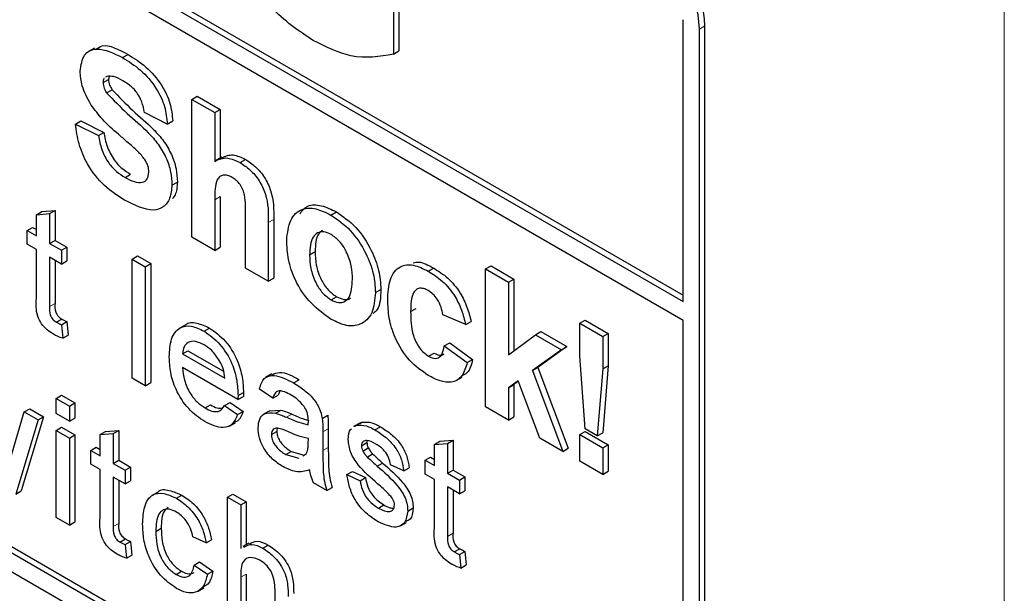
# Paper-space layout 'Blatt4' of a CAD drawing. Header units: millimetres. Extents: x 5 to 418, y 2 to 292.
# Tile 31 of 111: x 120.7 to 122.84, y 182.99 to 184.23. Entities that reach past the tile are written whole.
import ezdxf

# ---------------------------------------------------------------- set-up
doc = ezdxf.new("R2010")
doc.units = ezdxf.units.MM

psp = doc.layouts.new('Blatt4')

# ---------------------------------------------------------------- linework, layer by layer
at = {"color": 7, "linetype": 'Continuous', "lineweight": 18}
for p, q in [((122.8427, 179.263), (122.8427, 190.6495)), ((122.1807, 184.2135), (122.1925, 184.2203)), ((121.1276, 183.8429), (121.1394, 183.8497)), ((121.2439, 183.7933), (121.2557, 183.8001)), ((120.7688, 183.6107), (120.7806, 183.6175)), ((121.2834, 183.3702), (121.2952, 183.377)), ((121.3625, 183.3386), (121.3742, 183.3454)), ((121.3625, 183.2981), (121.3742, 183.3049)), ((120.9072, 183.133), (120.9189, 183.1398)), ((121.6335, 183.1116), (121.6452, 183.1184)), ((121.1839, 183.0227), (121.1957, 183.0295))]:
    psp.add_line(p, q, dxfattribs=at)
at = {"color": 7, "linetype": 'Continuous', "lineweight": 25}
for p, q in [((117.6906, 186.2069), (122.1453, 183.6352)), ((117.6788, 186.2001), (122.1453, 183.6216)), ((122.1453, 183.5808), (117.6788, 186.1593)), ((116.1703, 185.6419), (122.0628, 182.2402)), ((117.6906, 184.8187), (122.0746, 182.2878)), ((117.6788, 184.8119), (122.0628, 182.281)), ((121.5155, 184.3505), (121.5155, 184.1591)), ((121.5273, 184.3573), (121.5273, 184.166)), ((122.1453, 183.6216), (122.1453, 184.2339)), ((122.1925, 182.3151), (122.1925, 184.2203)), ((122.1807, 182.3083), (122.1807, 184.2135)), ((120.8665, 184.1724), (120.8532, 184.1648)), ((120.9275, 184.1515), (120.9392, 184.1583)), ((121.5155, 184.1591), (121.5273, 184.166)), ((120.8931, 184.1108), (120.8905, 184.1088)), ((120.8849, 184.0974), (120.8967, 184.1042)), ((120.8979, 184.1106), (120.8967, 184.1042)), ((120.8926, 184.0751), (120.9044, 184.0819)), ((121.0777, 184.0609), (121.0895, 184.0677)), ((121.0777, 183.7615), (121.0777, 184.0609)), ((121.0777, 184.0609), (121.1276, 184.0321)), ((121.0895, 184.0677), (121.1394, 184.0389)), ((121.0245, 184.0072), (120.9747, 184.0321)), ((121.1276, 184.0321), (121.1394, 184.0389)), ((121.1276, 184.0321), (121.1276, 183.9262)), ((121.1394, 184.0389), (121.1394, 183.9331)), ((120.8251, 184.0072), (120.8369, 184.014)), ((120.8251, 184.0072), (120.8749, 183.9822)), ((120.8369, 184.014), (120.8867, 183.989)), ((121.0245, 184.0072), (121.0363, 184.014)), ((120.8749, 183.9822), (120.8867, 183.989)), ((121.1427, 183.9351), (121.1295, 183.9274)), ((121.1827, 183.9236), (121.1945, 183.9304)), ((120.9327, 183.8913), (120.9445, 183.8981)), ((121.0345, 183.8745), (121.0463, 183.8813)), ((121.1276, 183.8429), (121.1276, 183.7327)), ((121.1394, 183.8497), (121.1394, 183.7395)), ((120.7401, 183.8103), (120.7519, 183.8171)), ((120.7401, 183.8103), (120.7688, 183.8126)), ((120.7519, 183.8171), (120.7806, 183.8194)), ((120.7688, 183.8126), (120.7806, 183.8194)), ((120.7688, 183.8126), (120.7688, 183.7478)), ((120.7806, 183.8194), (120.7806, 183.7546)), ((121.38, 183.8096), (121.3918, 183.8164)), ((120.7401, 183.7643), (120.7401, 183.8103)), ((121.1941, 183.6944), (121.1941, 183.8105)), ((121.2439, 183.7933), (121.2439, 183.6656)), ((121.2557, 183.8001), (121.2557, 183.6724)), ((120.72, 183.7759), (120.7318, 183.7827)), ((120.72, 183.7461), (120.72, 183.7759)), ((120.72, 183.7759), (120.7401, 183.7643)), ((120.7318, 183.7827), (120.7401, 183.7779)), ((120.7688, 183.7478), (120.7806, 183.7546)), ((120.7688, 183.7478), (120.7946, 183.7329)), ((120.7806, 183.7546), (120.8064, 183.7397)), ((121.1276, 183.7327), (121.0777, 183.7615)), ((120.7401, 183.7345), (120.72, 183.7461)), ((120.7401, 183.6285), (120.7401, 183.7345)), ((120.7946, 183.7329), (120.8064, 183.7397)), ((120.7946, 183.7329), (120.7946, 183.703)), ((120.8064, 183.7397), (120.8064, 183.7098)), ((121.1276, 183.7327), (121.1394, 183.7395)), ((121.3337, 183.7232), (121.3454, 183.73)), ((120.7946, 183.703), (120.7688, 183.7179)), ((120.7688, 183.7179), (120.7688, 183.6107)), ((120.7806, 183.7111), (120.7806, 183.6175)), ((120.7946, 183.703), (120.8064, 183.7098)), ((120.9479, 183.714), (120.9597, 183.7208)), ((120.9479, 183.4554), (120.9479, 183.714)), ((120.9479, 183.714), (120.9766, 183.6974)), ((120.9597, 183.7208), (120.9884, 183.7042)), ((120.9766, 183.6974), (120.9884, 183.7042)), ((120.9766, 183.6974), (120.9766, 183.4388)), ((120.9884, 183.7042), (120.9884, 183.4456)), ((121.2439, 183.6656), (121.1941, 183.6944)), ((121.5915, 183.6875), (121.6033, 183.6943)), ((121.7159, 183.6925), (121.7277, 183.6993)), ((121.7159, 183.3931), (121.7159, 183.6925)), ((121.7159, 183.6925), (121.7658, 183.6637)), ((121.7277, 183.6993), (121.7776, 183.6705)), ((121.2439, 183.6656), (121.2557, 183.6724)), ((121.7658, 183.6637), (121.7776, 183.6705)), ((121.7658, 183.6637), (121.7658, 183.506)), ((121.7776, 183.6705), (121.7776, 183.5148)), ((121.4766, 183.6413), (121.4884, 183.6481)), ((121.3803, 183.6252), (121.3921, 183.632)), ((121.553, 183.5998), (121.5648, 183.6066)), ((120.7834, 183.5769), (120.7952, 183.5837)), ((120.7946, 183.5712), (120.8064, 183.5781)), ((120.8064, 183.5781), (120.8093, 183.5486)), ((121.6727, 183.5716), (121.6229, 183.5927)), ((121.6727, 183.5716), (121.6845, 183.5784)), ((121.9205, 183.5744), (121.9323, 183.5812)), ((121.9323, 183.5812), (121.9822, 183.5524)), ((122.1453, 182.3287), (122.1453, 183.5808)), ((120.7946, 183.5712), (120.7975, 183.5418)), ((121.0634, 183.5706), (121.0502, 183.5629)), ((121.1045, 183.5573), (121.1163, 183.5641)), ((121.824, 183.5495), (121.8357, 183.5563)), ((121.8357, 183.5563), (121.8922, 183.5237)), ((121.9205, 183.504), (121.9205, 183.5744)), ((121.9205, 183.5744), (121.9704, 183.5456)), ((120.7975, 183.5418), (120.8093, 183.5486)), ((121.7658, 183.506), (121.824, 183.5495)), ((121.824, 183.5495), (121.8805, 183.5169)), ((121.9704, 183.5456), (121.9822, 183.5524)), ((121.9704, 183.5456), (121.9704, 183.4752)), ((121.9822, 183.5524), (121.9822, 183.482)), ((121.0576, 183.5081), (121.0694, 183.5149)), ((121.0694, 183.5149), (121.1467, 183.4703)), ((121.6262, 183.5255), (121.638, 183.5323)), ((121.6262, 183.5255), (121.676, 183.4891)), ((121.638, 183.5323), (121.6878, 183.4959)), ((121.8805, 183.5169), (121.8179, 183.4719)), ((121.8922, 183.5237), (121.8297, 183.4787)), ((121.8805, 183.5169), (121.8922, 183.5237)), ((121.0576, 183.5081), (121.1495, 183.4551)), ((121.5922, 183.5029), (121.604, 183.5097)), ((121.676, 183.4891), (121.6878, 183.4959)), ((121.9325, 183.3448), (121.9205, 183.504)), ((121.178, 183.4088), (121.0576, 183.4783)), ((121.8179, 183.4719), (121.8297, 183.4787)), ((121.8179, 183.4719), (121.8838, 183.2962)), ((121.8297, 183.4787), (121.8956, 183.303)), ((121.9704, 183.4752), (121.9586, 183.3298)), ((121.9704, 183.4752), (121.9822, 183.482)), ((121.9822, 183.482), (121.9704, 183.3366)), ((120.9766, 183.4388), (120.9479, 183.4554)), ((121.2514, 183.4646), (121.2381, 183.4569)), ((121.2988, 183.4451), (121.3106, 183.4519)), ((121.6519, 183.4499), (121.6651, 183.4575)), ((121.7864, 183.4492), (121.7658, 183.4344)), ((121.7869, 183.4479), (121.7776, 183.4412)), ((121.8339, 183.325), (121.7864, 183.4492)), ((120.9766, 183.4388), (120.9884, 183.4456)), ((121.2534, 183.4117), (121.2247, 183.4316)), ((121.2689, 183.4267), (121.2652, 183.4185)), ((121.7658, 183.4344), (121.7776, 183.4412)), ((121.7658, 183.4344), (121.7658, 183.3643)), ((121.7776, 183.4412), (121.7776, 183.3711)), ((120.7831, 183.4113), (120.7949, 183.4181)), ((120.7831, 183.3781), (120.7831, 183.4113)), ((120.7831, 183.4113), (120.8119, 183.3947)), ((120.7949, 183.4181), (120.8236, 183.4015)), ((121.178, 183.4088), (121.1898, 183.4156)), ((121.1782, 183.4172), (121.1899, 183.424)), ((121.2534, 183.4117), (121.2652, 183.4185)), ((120.7139, 183.3817), (120.7256, 183.3885)), ((120.7256, 183.3885), (120.7556, 183.3712)), ((120.8119, 183.3947), (120.8236, 183.4015)), ((120.8119, 183.3947), (120.8119, 183.3616)), ((120.8236, 183.4015), (120.8236, 183.3684)), ((121.1065, 183.3904), (121.1183, 183.3972)), ((121.1491, 183.3956), (121.1609, 183.4024)), ((121.1491, 183.3956), (121.1773, 183.376)), ((121.1609, 183.4024), (121.189, 183.3829)), ((121.247, 183.3844), (121.2337, 183.3767)), ((121.247, 183.3844), (121.2716, 183.3858)), ((121.2598, 183.379), (121.2716, 183.3858)), ((121.7658, 183.3643), (121.7159, 183.3931)), ((120.6863, 183.2877), (120.7139, 183.3817)), ((120.7438, 183.3644), (120.6953, 183.2034)), ((120.7556, 183.3712), (120.7071, 183.2102)), ((120.7139, 183.3817), (120.7438, 183.3644)), ((120.7438, 183.3644), (120.7556, 183.3712)), ((120.8119, 183.3616), (120.7831, 183.3781)), ((120.8119, 183.3616), (120.8236, 183.3684)), ((121.1773, 183.376), (121.189, 183.3829)), ((121.3611, 183.3677), (121.3729, 183.3745)), ((121.7658, 183.3643), (121.7776, 183.3711)), ((120.7831, 183.3417), (120.7949, 183.3485)), ((120.7831, 183.1527), (120.7831, 183.3417)), ((120.7831, 183.3417), (120.8119, 183.3251)), ((120.7949, 183.3485), (120.8236, 183.3319)), ((120.8902, 183.3395), (120.9189, 183.3417)), ((120.9072, 183.3349), (120.9189, 183.3417)), ((120.9189, 183.3417), (120.9189, 183.2769)), ((121.1592, 183.3512), (121.1725, 183.3589)), ((121.3742, 183.3454), (121.3742, 183.3049)), ((121.4425, 183.3577), (121.4292, 183.3501)), ((121.4314, 183.3499), (121.4356, 183.3529)), ((121.4356, 183.3529), (121.4474, 183.3597)), ((121.4432, 183.3567), (121.4474, 183.3597)), ((121.4756, 183.343), (121.4874, 183.3498)), ((121.9586, 183.3298), (121.9325, 183.3448)), ((120.8119, 183.3251), (120.8236, 183.3319)), ((120.8119, 183.3251), (120.8119, 183.1362)), ((120.8236, 183.3319), (120.8236, 183.143)), ((120.8785, 183.3327), (120.8902, 183.3395)), ((120.8785, 183.3327), (120.9072, 183.3349)), ((120.8785, 183.2867), (120.8785, 183.3327)), ((120.9072, 183.3349), (120.9072, 183.2701)), ((121.2505, 183.3327), (121.2623, 183.3395)), ((121.3307, 183.3143), (121.3309, 183.3238)), ((121.3625, 183.3386), (121.3625, 183.2981)), ((121.4587, 183.3195), (121.4581, 183.3153)), ((121.6165, 183.318), (121.6452, 183.3203)), ((121.6335, 183.3135), (121.6452, 183.3203)), ((121.6452, 183.3203), (121.6452, 183.2554)), ((121.8838, 183.2962), (121.8339, 183.325)), ((121.9205, 183.3326), (121.9323, 183.3394)), ((121.9205, 183.275), (121.9205, 183.3326)), ((121.9205, 183.3326), (121.9704, 183.3038)), ((121.9323, 183.3394), (121.9822, 183.3106)), ((121.9586, 183.3298), (121.9704, 183.3366)), ((120.8584, 183.2983), (120.8701, 183.3051)), ((120.8584, 183.2684), (120.8584, 183.2983)), ((120.8584, 183.2983), (120.8785, 183.2867)), ((120.8701, 183.3051), (120.8785, 183.3003)), ((121.4463, 183.3085), (121.4581, 183.3153)), ((121.4493, 183.2969), (121.4611, 183.3037)), ((121.6048, 183.3112), (121.6165, 183.318)), ((121.6048, 183.3112), (121.6335, 183.3135)), ((121.6048, 183.2652), (121.6048, 183.3112)), ((121.6335, 183.3135), (121.6335, 183.2486)), ((121.8838, 183.2962), (121.8956, 183.303)), ((121.9704, 183.3038), (121.9822, 183.3106)), ((121.9704, 183.3038), (121.9704, 183.2462)), ((121.9822, 183.3106), (121.9822, 183.253)), ((120.9072, 183.2701), (120.9189, 183.2769)), ((120.9189, 183.2769), (120.9448, 183.262)), ((121.2819, 183.2891), (121.2937, 183.2959)), ((121.2819, 183.2891), (121.3101, 183.2814)), ((121.2937, 183.2959), (121.3219, 183.2882)), ((121.3191, 183.2864), (121.3265, 183.2905)), ((121.4588, 183.2839), (121.4705, 183.2907)), ((121.5847, 183.2768), (121.5964, 183.2836)), ((121.5847, 183.2469), (121.5847, 183.2768)), ((121.5847, 183.2768), (121.6048, 183.2652)), ((121.5964, 183.2836), (121.6048, 183.2788)), ((120.8785, 183.2568), (120.8584, 183.2684)), ((120.8785, 183.1508), (120.8785, 183.2568)), ((120.9072, 183.2701), (120.933, 183.2552)), ((120.933, 183.2552), (120.9448, 183.262)), ((120.9448, 183.262), (120.9448, 183.2321)), ((121.4805, 183.2641), (121.4923, 183.2709)), ((121.5381, 183.2539), (121.5094, 183.2672)), ((121.5381, 183.2539), (121.5499, 183.2607)), ((121.6335, 183.2486), (121.6452, 183.2554)), ((121.6452, 183.2554), (121.6711, 183.2405)), ((121.9704, 183.2462), (121.9205, 183.275)), ((120.933, 183.2253), (120.9072, 183.2403)), ((120.9072, 183.2403), (120.9072, 183.133)), ((120.933, 183.2552), (120.933, 183.2253)), ((121.4147, 183.2456), (121.4265, 183.2524)), ((121.4147, 183.2456), (121.4434, 183.2323)), ((121.4265, 183.2524), (121.4552, 183.2392)), ((121.4434, 183.2323), (121.4552, 183.2392)), ((121.6048, 183.2353), (121.5847, 183.2469)), ((121.6048, 183.1293), (121.6048, 183.2353)), ((121.6335, 183.2486), (121.6593, 183.2337)), ((121.6593, 183.2337), (121.6711, 183.2405)), ((121.6711, 183.2405), (121.6711, 183.2107)), ((121.9704, 183.2462), (121.9822, 183.253)), ((120.9189, 183.2334), (120.9189, 183.1398)), ((120.933, 183.2253), (120.9448, 183.2321)), ((121.3711, 183.2111), (121.3424, 183.2277)), ((121.3711, 183.2111), (121.3829, 183.2179)), ((121.6593, 183.2039), (121.6335, 183.2188)), ((121.6335, 183.2188), (121.6335, 183.1116)), ((121.6593, 183.2337), (121.6593, 183.2039)), ((120.6953, 183.2034), (120.7071, 183.2102)), ((121.0044, 183.2079), (120.9911, 183.2003)), ((121.0443, 183.1942), (121.0561, 183.201)), ((121.1552, 183.1965), (121.167, 183.2033)), ((121.1552, 182.9379), (121.1552, 183.1965)), ((121.1552, 183.1965), (121.1839, 183.1799)), ((121.167, 183.2033), (121.1957, 183.1867)), ((121.6452, 183.212), (121.6452, 183.1184)), ((121.6593, 183.2039), (121.6711, 183.2107)), ((121.1839, 183.1799), (121.1957, 183.1867)), ((121.1839, 183.1799), (121.1839, 183.0855)), ((121.1957, 183.1867), (121.1957, 183.0933)), ((121.483, 183.173), (121.4948, 183.1798)), ((121.5468, 183.1665), (121.5585, 183.1733)), ((120.8119, 183.1362), (120.7831, 183.1527)), ((120.8119, 183.1362), (120.8236, 183.143)), ((120.9996, 183.1224), (121.0114, 183.1292)), ((121.531, 183.1343), (121.5443, 183.1419)), ((120.9217, 183.0992), (120.9335, 183.106)), ((121.1087, 183.0974), (121.08, 183.1107)), ((120.933, 183.0936), (120.9448, 183.1004)), ((120.933, 183.0936), (120.9359, 183.0641)), ((120.9448, 183.1004), (120.9477, 183.0709)), ((121.1087, 183.0974), (121.1205, 183.1042)), ((121.2019, 183.0969), (121.1887, 183.0893)), ((121.2319, 183.0859), (121.2437, 183.0927)), ((121.648, 183.0778), (121.6598, 183.0846)), ((120.9359, 183.0641), (120.9477, 183.0709)), ((121.6593, 183.0721), (121.6711, 183.0789)), ((121.6593, 183.0721), (121.6622, 183.0426)), ((121.6711, 183.0789), (121.674, 183.0494)), ((121.0829, 183.0493), (121.0946, 183.0561)), ((121.0829, 183.0493), (121.1116, 183.0294)), ((121.0946, 183.0561), (121.1233, 183.0362)), ((121.6622, 183.0426), (121.674, 183.0494)), ((121.0434, 183.029), (121.0552, 183.0358)), ((121.1116, 183.0294), (121.1233, 183.0362)), ((121.1839, 183.0227), (121.1839, 182.9214)), ((121.1957, 183.0295), (121.1957, 182.9282)), ((121.0904, 182.9919), (121.1036, 182.9996)), ((121.2585, 182.8783), (121.2585, 182.9957))]:
    psp.add_line(p, q, dxfattribs=at)
for centre in [(121.9248, 184.2019), (121.9366, 184.2087)]:
    psp.add_arc(centre, 0.2561, 2.6055, 57.3945, dxfattribs=at)
for points, knots in [([(121.3414, 184.1884), (121.31, 184.2098), (121.2472, 184.2524), (121.1749, 184.3596), (121.1405, 184.4652), (121.1367, 184.5241), (121.1348, 184.5536)], [0, 0, 0, 0, 0.280091, 0.558748, 0.779191, 1, 1, 1, 1]), ([(120.8682, 184.1693), (120.873, 184.1725), (120.8911, 184.1844), (120.9188, 184.1694), (120.9392, 184.1583)], [0, 0, 0, 0, 0.265194, 1, 1, 1, 1]), ([(121.5155, 184.1591), (121.4857, 184.1538), (121.4324, 184.1443), (121.3693, 184.1749), (121.3414, 184.1884)], [0, 0, 0, 0, 0.558963, 1, 1, 1, 1]), ([(120.8351, 184.1221), (120.8371, 184.1351), (120.841, 184.1611), (120.8761, 184.1767), (120.908, 184.1611), (120.9275, 184.1515)], [0, 0, 0, 0, 0.279748, 0.559362, 1, 1, 1, 1]), ([(120.9392, 184.1583), (120.9523, 184.1501), (120.9783, 184.1339), (121.012, 184.0956), (121.0326, 184.0515), (121.0351, 184.0265), (121.0363, 184.014)], [0, 0, 0, 0, 0.281015, 0.560109, 0.779825, 1, 1, 1, 1]), ([(120.9275, 184.1515), (120.9405, 184.1433), (120.9665, 184.1271), (121.0002, 184.0888), (121.0208, 184.0447), (121.0233, 184.0197), (121.0245, 184.0072)], [0, 0, 0, 0, 0.281015, 0.560109, 0.779825, 1, 1, 1, 1]), ([(120.859, 184.0486), (120.8514, 184.0626), (120.8377, 184.0875), (120.8359, 184.1116), (120.8351, 184.1221)], [0, 0, 0, 0, 0.559266, 1, 1, 1, 1]), ([(120.9281, 184.1012), (120.9211, 184.105), (120.9087, 184.1117), (120.8978, 184.1111), (120.8931, 184.1108)], [0, 0, 0, 0, 0.560544, 1, 1, 1, 1]), ([(120.8875, 184.1064), (120.8871, 184.1062), (120.885, 184.1047), (120.8849, 184.1007), (120.8849, 184.0974)], [0, 0, 0, 0, 0.162945, 1, 1, 1, 1]), ([(120.8849, 184.0974), (120.8854, 184.0932), (120.8863, 184.0857), (120.8907, 184.0784), (120.8926, 184.0751)], [0, 0, 0, 0, 0.55848, 1, 1, 1, 1]), ([(120.8967, 184.1042), (120.8972, 184.1), (120.8981, 184.0925), (120.9025, 184.0852), (120.9044, 184.0819)], [0, 0, 0, 0, 0.55848, 1, 1, 1, 1]), ([(120.9747, 184.0321), (120.9733, 184.0399), (120.9707, 184.0554), (120.9544, 184.0845), (120.9381, 184.0949), (120.9281, 184.1012)], [0, 0, 0, 0, 0.281521, 0.560305, 1, 1, 1, 1]), ([(120.8926, 184.0751), (120.9074, 184.0598), (120.9369, 184.0289), (120.9761, 183.997), (121.0052, 183.9643), (121.0226, 183.9346), (121.0332, 183.9029), (121.0341, 183.884), (121.0345, 183.8745)], [0, 0, 0, 0, 0.249423, 0.500053, 0.625203, 0.750142, 0.874918, 1, 1, 1, 1]), ([(120.9044, 184.0819), (120.9191, 184.0666), (120.9487, 184.0357), (120.9879, 184.0038), (121.017, 183.9711), (121.0344, 183.9414), (121.045, 183.9097), (121.0458, 183.8908), (121.0463, 183.8813)], [0, 0, 0, 0, 0.249423, 0.500053, 0.625203, 0.750142, 0.874918, 1, 1, 1, 1]), ([(120.9183, 183.985), (120.9064, 183.9953), (120.8852, 184.0137), (120.867, 184.038), (120.859, 184.0486)], [0, 0, 0, 0, 0.560768, 1, 1, 1, 1]), ([(120.9314, 183.8422), (120.9168, 183.8515), (120.8877, 183.87), (120.851, 183.9155), (120.831, 183.9647), (120.8271, 183.993), (120.8251, 184.0072)], [0, 0, 0, 0, 0.280715, 0.55934, 0.779309, 1, 1, 1, 1]), ([(120.8867, 183.989), (120.8886, 183.9791), (120.8922, 183.9592), (120.9068, 183.9303), (120.9259, 183.91), (120.9383, 183.9021), (120.9445, 183.8981)], [0, 0, 0, 0, 0.280582, 0.559152, 0.779251, 1, 1, 1, 1]), ([(120.9603, 183.9477), (120.9525, 183.9549), (120.9386, 183.9675), (120.9245, 183.9797), (120.9183, 183.985)], [0, 0, 0, 0, 0.559956, 1, 1, 1, 1]), ([(120.8749, 183.9822), (120.8768, 183.9723), (120.8804, 183.9524), (120.895, 183.9235), (120.9141, 183.9032), (120.9265, 183.8953), (120.9327, 183.8913)], [0, 0, 0, 0, 0.280582, 0.559152, 0.779251, 1, 1, 1, 1]), ([(120.9846, 183.9026), (120.9843, 183.9071), (120.9835, 183.9161), (120.9745, 183.9332), (120.9657, 183.9422), (120.9603, 183.9477)], [0, 0, 0, 0, 0.2797787, 0.5590879, 1, 1, 1, 1]), ([(121.1432, 183.934), (121.1509, 183.9375), (121.1656, 183.9441), (121.1851, 183.9348), (121.1945, 183.9304)], [0, 0, 0, 0, 0.522716, 1, 1, 1, 1]), ([(121.1276, 183.9262), (121.1364, 183.9304), (121.1523, 183.9378), (121.1734, 183.9279), (121.1827, 183.9236)], [0, 0, 0, 0, 0.559408, 1, 1, 1, 1]), ([(121.1827, 183.9236), (121.19, 183.9186), (121.2047, 183.9088), (121.2249, 183.8851), (121.2444, 183.8429), (121.2441, 183.8138), (121.2439, 183.7933)], [0, 0, 0, 0, 0.187232, 0.374201, 0.560543, 1, 1, 1, 1]), ([(121.1945, 183.9304), (121.2018, 183.9254), (121.2165, 183.9156), (121.2367, 183.8919), (121.2562, 183.8497), (121.2559, 183.8206), (121.2557, 183.8001)], [0, 0, 0, 0, 0.187232, 0.374201, 0.560543, 1, 1, 1, 1]), ([(120.9327, 183.8913), (120.9393, 183.8878), (120.9524, 183.8808), (120.9697, 183.879), (120.9821, 183.8862), (120.9838, 183.8972), (120.9846, 183.9026)], [0, 0, 0, 0, 0.281228, 0.561008, 0.781099, 1, 1, 1, 1]), ([(121.0463, 183.8813), (121.0457, 183.8708), (121.0449, 183.856), (121.0377, 183.8477), (121.0355, 183.8452)], [0, 0, 0, 0, 0.705108, 1, 1, 1, 1]), ([(121.1655, 183.8913), (121.1621, 183.893), (121.1553, 183.8964), (121.1458, 183.8969), (121.138, 183.8936), (121.1277, 183.879), (121.1276, 183.8589), (121.1276, 183.8429)], [0, 0, 0, 0, 0.1252698, 0.2505047, 0.3756835, 0.5009631, 1, 1, 1, 1]), ([(121.1941, 183.8105), (121.1946, 183.8242), (121.1953, 183.8413), (121.1892, 183.8647), (121.1828, 183.876), (121.1745, 183.8855), (121.1685, 183.8893), (121.1655, 183.8913)], [0, 0, 0, 0, 0.500563, 0.625443, 0.750179, 0.874937, 1, 1, 1, 1]), ([(121.0345, 183.8745), (121.0335, 183.8645), (121.0315, 183.8446), (121.0169, 183.8253), (120.9847, 183.8152), (120.9534, 183.831), (120.9314, 183.8422)], [0, 0, 0, 0, 0.186966, 0.374006, 0.560967, 1, 1, 1, 1]), ([(121.2838, 183.755), (121.2856, 183.7703), (121.2891, 183.8008), (121.3138, 183.8246), (121.3467, 183.8257), (121.3689, 183.815), (121.38, 183.8096)], [0, 0, 0, 0, 0.27995, 0.559147, 0.779424, 1, 1, 1, 1]), ([(121.3125, 183.8121), (121.3176, 183.8187), (121.3286, 183.8329), (121.3587, 183.8322), (121.3808, 183.8217), (121.3918, 183.8164)], [0, 0, 0, 0, 0.30151, 0.650518, 1, 1, 1, 1]), ([(121.3918, 183.8164), (121.4063, 183.8064), (121.4352, 183.7864), (121.4675, 183.7372), (121.4859, 183.6887), (121.4876, 183.6616), (121.4884, 183.6481)], [0, 0, 0, 0, 0.279785, 0.559124, 0.779388, 1, 1, 1, 1]), ([(121.38, 183.8096), (121.3945, 183.7996), (121.4234, 183.7796), (121.4557, 183.7304), (121.4741, 183.6819), (121.4758, 183.6548), (121.4766, 183.6413)], [0, 0, 0, 0, 0.279785, 0.559124, 0.779388, 1, 1, 1, 1]), ([(121.3803, 183.7673), (121.3749, 183.7698), (121.3641, 183.7748), (121.3504, 183.7716), (121.3359, 183.7582), (121.3346, 183.7376), (121.3337, 183.7232)], [0, 0, 0, 0, 0.186985, 0.373878, 0.561022, 1, 1, 1, 1]), ([(121.3619, 183.7765), (121.3587, 183.7741), (121.3471, 183.7652), (121.3462, 183.7448), (121.3454, 183.73)], [0, 0, 0, 0, 0.278205, 1, 1, 1, 1]), ([(121.3804, 183.583), (121.3656, 183.5934), (121.3363, 183.6142), (121.3019, 183.6639), (121.2857, 183.7138), (121.2844, 183.7413), (121.2838, 183.755)], [0, 0, 0, 0, 0.280145, 0.558899, 0.779053, 1, 1, 1, 1]), ([(121.4267, 183.6699), (121.4264, 183.6794), (121.4256, 183.6984), (121.4157, 183.728), (121.3993, 183.7536), (121.3866, 183.7627), (121.3803, 183.7673)], [0, 0, 0, 0, 0.281043, 0.560553, 0.78042, 1, 1, 1, 1]), ([(121.3454, 183.73), (121.3458, 183.7204), (121.3466, 183.7013), (121.3565, 183.6715), (121.3729, 183.6458), (121.3857, 183.6366), (121.3921, 183.632)], [0, 0, 0, 0, 0.281015, 0.560464, 0.780394, 1, 1, 1, 1]), ([(121.3337, 183.7232), (121.334, 183.7136), (121.3348, 183.6945), (121.3447, 183.6647), (121.3612, 183.639), (121.3739, 183.6298), (121.3803, 183.6252)], [0, 0, 0, 0, 0.281015, 0.560464, 0.780394, 1, 1, 1, 1]), ([(121.5586, 183.7059), (121.5626, 183.7067), (121.5758, 183.7095), (121.592, 183.7005), (121.6033, 183.6943)], [0, 0, 0, 0, 0.305493, 1, 1, 1, 1]), ([(121.5032, 183.6251), (121.504, 183.6408), (121.5058, 183.6721), (121.5269, 183.6999), (121.5585, 183.7038), (121.5805, 183.693), (121.5915, 183.6875)], [0, 0, 0, 0, 0.280707, 0.559643, 0.779504, 1, 1, 1, 1]), ([(121.5915, 183.6875), (121.6018, 183.681), (121.6224, 183.6679), (121.6486, 183.6367), (121.6649, 183.6026), (121.6701, 183.5819), (121.6727, 183.5716)], [0, 0, 0, 0, 0.2804572, 0.5593369, 0.7793833, 1, 1, 1, 1]), ([(121.6033, 183.6943), (121.6136, 183.6878), (121.6342, 183.6747), (121.6603, 183.6435), (121.6767, 183.6094), (121.6819, 183.5887), (121.6845, 183.5784)], [0, 0, 0, 0, 0.2804572, 0.5593369, 0.7793833, 1, 1, 1, 1]), ([(121.3803, 183.6252), (121.3857, 183.6227), (121.3966, 183.6177), (121.4102, 183.6209), (121.4245, 183.6347), (121.4258, 183.6554), (121.4267, 183.6699)], [0, 0, 0, 0, 0.18693, 0.373819, 0.560978, 1, 1, 1, 1]), ([(121.4766, 183.6413), (121.4752, 183.6254), (121.4723, 183.5936), (121.4468, 183.5703), (121.4144, 183.5665), (121.3917, 183.5775), (121.3804, 183.583)], [0, 0, 0, 0, 0.2799239, 0.5593671, 0.7795157, 1, 1, 1, 1]), ([(121.4884, 183.6481), (121.4878, 183.6311), (121.4871, 183.6083), (121.4747, 183.5982), (121.4716, 183.5957)], [0, 0, 0, 0, 0.746792, 1, 1, 1, 1]), ([(121.5911, 183.6456), (121.5878, 183.6472), (121.5812, 183.6505), (121.572, 183.6511), (121.5645, 183.6478), (121.5538, 183.6345), (121.5534, 183.6152), (121.553, 183.5998)], [0, 0, 0, 0, 0.125319, 0.250544, 0.375796, 0.501063, 1, 1, 1, 1]), ([(121.6229, 183.5927), (121.6219, 183.5983), (121.6201, 183.6096), (121.6122, 183.6261), (121.6018, 183.6386), (121.5947, 183.6432), (121.5911, 183.6456)], [0, 0, 0, 0, 0.280561, 0.559648, 0.7796, 1, 1, 1, 1]), ([(120.7773, 183.5506), (120.7728, 183.5534), (120.7638, 183.559), (120.7508, 183.5725), (120.7384, 183.5986), (120.7394, 183.6161), (120.7401, 183.6285)], [0, 0, 0, 0, 0.1874327, 0.3738211, 0.5594622, 1, 1, 1, 1]), ([(121.3921, 183.632), (121.3974, 183.6297), (121.4081, 183.6249), (121.4185, 183.6258), (121.4219, 183.6292), (121.4221, 183.6295)], [0, 0, 0, 0, 0.482219, 0.964333, 1, 1, 1, 1]), ([(121.5912, 183.4613), (121.5772, 183.471), (121.5492, 183.4903), (121.5188, 183.5396), (121.5049, 183.5863), (121.5038, 183.6122), (121.5032, 183.6251)], [0, 0, 0, 0, 0.2797075, 0.5584852, 0.7789338, 1, 1, 1, 1]), ([(120.7688, 183.6107), (120.7684, 183.6047), (120.768, 183.5972), (120.7724, 183.5871), (120.7768, 183.581), (120.7807, 183.5786), (120.7834, 183.5769)], [0, 0, 0, 0, 0.499596, 0.625239, 0.750354, 1, 1, 1, 1]), ([(120.7806, 183.6175), (120.7802, 183.6115), (120.7798, 183.604), (120.7842, 183.5939), (120.7886, 183.5878), (120.7925, 183.5854), (120.7952, 183.5837)], [0, 0, 0, 0, 0.499596, 0.625239, 0.750354, 1, 1, 1, 1]), ([(121.553, 183.5998), (121.5534, 183.5829), (121.5538, 183.5618), (121.5641, 183.5341), (121.5718, 183.5211), (121.5816, 183.5099), (121.5887, 183.5052), (121.5922, 183.5029)], [0, 0, 0, 0, 0.499313, 0.62455, 0.749763, 0.874784, 1, 1, 1, 1]), ([(120.7834, 183.5769), (120.7855, 183.5758), (120.7892, 183.5737), (120.793, 183.572), (120.7946, 183.5712)], [0, 0, 0, 0, 0.5599652, 1, 1, 1, 1]), ([(120.7952, 183.5837), (120.7973, 183.5826), (120.801, 183.5805), (120.8048, 183.5788), (120.8064, 183.5781)], [0, 0, 0, 0, 0.5599652, 1, 1, 1, 1]), ([(121.0637, 183.5702), (121.064, 183.5705), (121.0691, 183.5774), (121.0885, 183.5768), (121.107, 183.5683), (121.1163, 183.5641)], [0, 0, 0, 0, 0.024421, 0.511721, 1, 1, 1, 1]), ([(121.0289, 183.5015), (121.0296, 183.5151), (121.031, 183.5423), (121.0491, 183.5663), (121.0759, 183.571), (121.095, 183.5619), (121.1045, 183.5573)], [0, 0, 0, 0, 0.280748, 0.559775, 0.779666, 1, 1, 1, 1]), ([(121.1045, 183.5573), (121.1164, 183.5488), (121.1401, 183.532), (121.1654, 183.4897), (121.1767, 183.4502), (121.1777, 183.4282), (121.1782, 183.4172)], [0, 0, 0, 0, 0.279366, 0.558398, 0.778885, 1, 1, 1, 1]), ([(121.1163, 183.5641), (121.1282, 183.5556), (121.1519, 183.5388), (121.1772, 183.4965), (121.1885, 183.457), (121.1895, 183.435), (121.1899, 183.424)], [0, 0, 0, 0, 0.279366, 0.558398, 0.778885, 1, 1, 1, 1]), ([(120.7975, 183.5418), (120.7938, 183.5431), (120.7871, 183.5454), (120.7803, 183.549), (120.7773, 183.5506)], [0, 0, 0, 0, 0.560078, 1, 1, 1, 1]), ([(121.1044, 183.5275), (121.098, 183.5306), (121.0852, 183.5368), (121.0697, 183.5342), (121.0599, 183.5241), (121.0584, 183.5134), (121.0576, 183.5081)], [0, 0, 0, 0, 0.28019, 0.559728, 0.779642, 1, 1, 1, 1]), ([(121.1389, 183.4917), (121.1332, 183.5002), (121.123, 183.5155), (121.1101, 183.5238), (121.1044, 183.5275)], [0, 0, 0, 0, 0.558512, 1, 1, 1, 1]), ([(121.5922, 183.5029), (121.5974, 183.5005), (121.6078, 183.4958), (121.6218, 183.5036), (121.6245, 183.5172), (121.6262, 183.5255)], [0, 0, 0, 0, 0.28016, 0.558978, 1, 1, 1, 1]), ([(121.106, 183.3608), (121.0939, 183.3691), (121.0698, 183.3855), (121.0428, 183.4275), (121.0304, 183.468), (121.0294, 183.4903), (121.0289, 183.5015)], [0, 0, 0, 0, 0.279952, 0.558661, 0.778994, 1, 1, 1, 1]), ([(121.1495, 183.4551), (121.1487, 183.4618), (121.1474, 183.4739), (121.1415, 183.4863), (121.1389, 183.4917)], [0, 0, 0, 0, 0.560674, 1, 1, 1, 1]), ([(121.604, 183.5097), (121.6094, 183.507), (121.618, 183.5027), (121.6236, 183.5067), (121.6257, 183.5081)], [0, 0, 0, 0, 0.628112, 1, 1, 1, 1]), ([(121.6878, 183.4959), (121.6851, 183.4847), (121.6809, 183.4677), (121.6681, 183.4619), (121.6637, 183.4599)], [0, 0, 0, 0, 0.655166, 1, 1, 1, 1]), ([(121.0576, 183.4783), (121.0585, 183.4692), (121.0602, 183.4511), (121.0722, 183.4237), (121.0889, 183.4022), (121.1006, 183.3943), (121.1065, 183.3904)], [0, 0, 0, 0, 0.280633, 0.559687, 0.779661, 1, 1, 1, 1]), ([(121.676, 183.4891), (121.6729, 183.4786), (121.6666, 183.4576), (121.6442, 183.4441), (121.6172, 183.4477), (121.5999, 183.4567), (121.5912, 183.4613)], [0, 0, 0, 0, 0.280244, 0.559157, 0.779326, 1, 1, 1, 1]), ([(121.2247, 183.4316), (121.2273, 183.4403), (121.2325, 183.4578), (121.2609, 183.4644), (121.2844, 183.4524), (121.2988, 183.4451)], [0, 0, 0, 0, 0.2804297, 0.5593032, 1, 1, 1, 1]), ([(121.2522, 183.4627), (121.2575, 183.465), (121.2736, 183.4721), (121.2957, 183.4601), (121.3106, 183.4519)], [0, 0, 0, 0, 0.323837, 1, 1, 1, 1]), ([(121.2937, 183.4183), (121.2888, 183.4209), (121.279, 183.4262), (121.2654, 183.429), (121.2571, 183.4221), (121.2546, 183.4152), (121.2534, 183.4117)], [0, 0, 0, 0, 0.2808547, 0.5597509, 0.7794996, 1, 1, 1, 1]), ([(121.2988, 183.4451), (121.3138, 183.4356), (121.3346, 183.4222), (121.3561, 183.3901), (121.3594, 183.3752), (121.3611, 183.3677)], [0, 0, 0, 0, 0.559253, 0.779195, 1, 1, 1, 1]), ([(121.1782, 183.4172), (121.1781, 183.4156), (121.1781, 183.4128), (121.178, 183.41), (121.178, 183.4088)], [0, 0, 0, 0, 0.559999, 1, 1, 1, 1]), ([(121.1899, 183.424), (121.1899, 183.4224), (121.1899, 183.4196), (121.1898, 183.4168), (121.1898, 183.4156)], [0, 0, 0, 0, 0.559999, 1, 1, 1, 1]), ([(121.3235, 183.391), (121.3183, 183.3975), (121.309, 183.409), (121.2984, 183.4154), (121.2937, 183.4183)], [0, 0, 0, 0, 0.557871, 1, 1, 1, 1]), ([(121.1065, 183.3904), (121.1114, 183.3879), (121.1213, 183.3828), (121.1382, 183.3812), (121.145, 183.3902), (121.1491, 183.3956)], [0, 0, 0, 0, 0.281282, 0.561906, 1, 1, 1, 1]), ([(121.1183, 183.3972), (121.1233, 183.3945), (121.132, 183.3898), (121.1396, 183.39), (121.1428, 183.39)], [0, 0, 0, 0, 0.580827, 1, 1, 1, 1]), ([(121.2716, 183.3858), (121.276, 183.3844), (121.2838, 183.3819), (121.2917, 183.3785), (121.2952, 183.377)], [0, 0, 0, 0, 0.559918, 1, 1, 1, 1]), ([(121.3309, 183.3614), (121.3308, 183.3667), (121.3306, 183.3763), (121.3257, 183.3865), (121.3235, 183.391)], [0, 0, 0, 0, 0.561903, 1, 1, 1, 1]), ([(121.1773, 183.376), (121.174, 183.3685), (121.1676, 183.3534), (121.1425, 183.3438), (121.1199, 183.3543), (121.106, 183.3608)], [0, 0, 0, 0, 0.280613, 0.560833, 1, 1, 1, 1]), ([(121.189, 183.3829), (121.1863, 183.3745), (121.1827, 183.3638), (121.1737, 183.361), (121.1717, 183.3604)], [0, 0, 0, 0, 0.776004, 1, 1, 1, 1]), ([(121.2218, 183.3474), (121.2224, 183.354), (121.2237, 183.3672), (121.2363, 183.3816), (121.2509, 183.38), (121.2598, 183.379)], [0, 0, 0, 0, 0.280458, 0.560983, 1, 1, 1, 1]), ([(121.2598, 183.379), (121.2642, 183.3776), (121.272, 183.3751), (121.2799, 183.3717), (121.2834, 183.3702)], [0, 0, 0, 0, 0.559918, 1, 1, 1, 1]), ([(121.2834, 183.3702), (121.2924, 183.3663), (121.3084, 183.3594), (121.3239, 183.3555), (121.3307, 183.3537)], [0, 0, 0, 0, 0.560185, 1, 1, 1, 1]), ([(121.2952, 183.377), (121.3042, 183.373), (121.3167, 183.3675), (121.3288, 183.3643), (121.3322, 183.3635)], [0, 0, 0, 0, 0.719639, 1, 1, 1, 1]), ([(121.3611, 183.3677), (121.3616, 183.3622), (121.3625, 183.3522), (121.3625, 183.3428), (121.3625, 183.3386)], [0, 0, 0, 0, 0.559817, 1, 1, 1, 1]), ([(121.3729, 183.3745), (121.3734, 183.369), (121.3742, 183.359), (121.3742, 183.3496), (121.3742, 183.3454)], [0, 0, 0, 0, 0.559817, 1, 1, 1, 1]), ([(121.2754, 183.2631), (121.2679, 183.2679), (121.2529, 183.2775), (121.2343, 183.3008), (121.2233, 183.3261), (121.2223, 183.3403), (121.2218, 183.3474)], [0, 0, 0, 0, 0.280815, 0.55969, 0.779696, 1, 1, 1, 1]), ([(121.2877, 183.3385), (121.2795, 183.3422), (121.2693, 183.3468), (121.2584, 183.3464), (121.2541, 183.344), (121.2511, 183.3394), (121.2507, 183.3349), (121.2505, 183.3327)], [0, 0, 0, 0, 0.50028, 0.625326, 0.750269, 0.875147, 1, 1, 1, 1]), ([(121.2636, 183.3464), (121.2635, 183.3462), (121.2624, 183.3445), (121.2623, 183.3419), (121.2623, 183.3395)], [0, 0, 0, 0, 0.114706, 1, 1, 1, 1]), ([(121.3307, 183.3537), (121.3308, 183.3552), (121.3308, 183.3577), (121.3309, 183.3603), (121.3309, 183.3614)], [0, 0, 0, 0, 0.5600235, 1, 1, 1, 1]), ([(121.4176, 183.3217), (121.418, 183.331), (121.4185, 183.3408), (121.4241, 183.3446), (121.4244, 183.3449)], [0, 0, 0, 0, 0.941621, 1, 1, 1, 1]), ([(121.4356, 183.3529), (121.4426, 183.3532), (121.4552, 183.3537), (121.4694, 183.3463), (121.4756, 183.343)], [0, 0, 0, 0, 0.558938, 1, 1, 1, 1]), ([(121.4474, 183.3597), (121.4544, 183.36), (121.467, 183.3605), (121.4811, 183.3531), (121.4874, 183.3498)], [0, 0, 0, 0, 0.558938, 1, 1, 1, 1]), ([(121.4756, 183.343), (121.4837, 183.3378), (121.4997, 183.3275), (121.5212, 183.3049), (121.5344, 183.2777), (121.5369, 183.2618), (121.5381, 183.2539)], [0, 0, 0, 0, 0.2807369, 0.5604275, 0.7794497, 1, 1, 1, 1]), ([(121.4874, 183.3498), (121.4954, 183.3446), (121.5115, 183.3343), (121.533, 183.3118), (121.5462, 183.2845), (121.5487, 183.2687), (121.5499, 183.2607)], [0, 0, 0, 0, 0.2807369, 0.5604275, 0.7794497, 1, 1, 1, 1]), ([(121.2505, 183.3327), (121.2508, 183.3294), (121.2514, 183.3229), (121.2565, 183.3123), (121.2664, 183.2992), (121.2755, 183.2933), (121.2819, 183.2891)], [0, 0, 0, 0, 0.186565, 0.373467, 0.560613, 1, 1, 1, 1]), ([(121.2623, 183.3395), (121.2626, 183.3362), (121.2632, 183.3297), (121.2683, 183.3191), (121.2781, 183.306), (121.2873, 183.3001), (121.2937, 183.2959)], [0, 0, 0, 0, 0.186565, 0.373467, 0.560613, 1, 1, 1, 1]), ([(121.3309, 183.3238), (121.3229, 183.3258), (121.3087, 183.3294), (121.2941, 183.3357), (121.2877, 183.3385)], [0, 0, 0, 0, 0.55976, 1, 1, 1, 1]), ([(121.4813, 183.2259), (121.4667, 183.2386), (121.4485, 183.2544), (121.4299, 183.2796), (121.4203, 183.2986), (121.4187, 183.3125), (121.4176, 183.3217)], [0, 0, 0, 0, 0.501321, 0.626592, 0.751817, 1, 1, 1, 1]), ([(121.4777, 183.312), (121.4708, 183.3158), (121.4603, 183.3216), (121.4505, 183.3188), (121.4468, 183.3142), (121.4464, 183.3104), (121.4463, 183.3085)], [0, 0, 0, 0, 0.49977, 0.749095, 0.874592, 1, 1, 1, 1]), ([(121.3265, 183.2905), (121.328, 183.2944), (121.3306, 183.3014), (121.3307, 183.3103), (121.3307, 183.3143)], [0, 0, 0, 0, 0.558995, 1, 1, 1, 1]), ([(121.3625, 183.2981), (121.3625, 183.2887), (121.3626, 183.2731), (121.3631, 183.2511), (121.365, 183.2317), (121.369, 183.218), (121.3711, 183.2111)], [0, 0, 0, 0, 0.340206, 0.560339, 0.780175, 1, 1, 1, 1]), ([(121.3742, 183.3049), (121.3743, 183.2955), (121.3743, 183.2799), (121.3749, 183.2579), (121.3768, 183.2385), (121.3808, 183.2248), (121.3829, 183.2179)], [0, 0, 0, 0, 0.340206, 0.560339, 0.780175, 1, 1, 1, 1]), ([(121.4463, 183.3085), (121.4465, 183.3064), (121.4468, 183.3027), (121.4485, 183.2987), (121.4493, 183.2969)], [0, 0, 0, 0, 0.559236, 1, 1, 1, 1]), ([(121.4581, 183.3153), (121.4582, 183.3132), (121.4585, 183.3095), (121.4603, 183.3055), (121.4611, 183.3037)], [0, 0, 0, 0, 0.559236, 1, 1, 1, 1]), ([(121.4611, 183.3037), (121.4626, 183.301), (121.4654, 183.2962), (121.469, 183.2924), (121.4705, 183.2907)], [0, 0, 0, 0, 0.559084, 1, 1, 1, 1]), ([(121.5094, 183.2672), (121.5084, 183.2723), (121.5064, 183.2826), (121.4947, 183.3008), (121.4842, 183.3078), (121.4777, 183.312)], [0, 0, 0, 0, 0.280304, 0.560237, 1, 1, 1, 1]), ([(121.4493, 183.2969), (121.4508, 183.2942), (121.4536, 183.2894), (121.4572, 183.2856), (121.4588, 183.2839)], [0, 0, 0, 0, 0.559084, 1, 1, 1, 1]), ([(121.4588, 183.2839), (121.4628, 183.2801), (121.47, 183.2734), (121.4773, 183.267), (121.4805, 183.2641)], [0, 0, 0, 0, 0.559965, 1, 1, 1, 1]), ([(121.4705, 183.2907), (121.4746, 183.2869), (121.4818, 183.2802), (121.4891, 183.2738), (121.4923, 183.2709)], [0, 0, 0, 0, 0.559965, 1, 1, 1, 1]), ([(121.3338, 183.2559), (121.324, 183.2531), (121.3065, 183.2482), (121.2849, 183.2585), (121.2754, 183.2631)], [0, 0, 0, 0, 0.559971, 1, 1, 1, 1]), ([(121.3424, 183.2277), (121.3401, 183.233), (121.336, 183.2425), (121.3344, 183.2518), (121.3338, 183.2559)], [0, 0, 0, 0, 0.559697, 1, 1, 1, 1]), ([(121.4805, 183.2641), (121.4954, 183.2511), (121.514, 183.2348), (121.5336, 183.2096), (121.5414, 183.1952), (121.5461, 183.1801), (121.5465, 183.171), (121.5468, 183.1665)], [0, 0, 0, 0, 0.500446, 0.625396, 0.750274, 0.875069, 1, 1, 1, 1]), ([(121.4923, 183.2709), (121.5071, 183.2579), (121.5258, 183.2416), (121.5454, 183.2164), (121.5532, 183.202), (121.5579, 183.1869), (121.5583, 183.1778), (121.5585, 183.1733)], [0, 0, 0, 0, 0.500446, 0.625396, 0.750274, 0.875069, 1, 1, 1, 1]), ([(121.4827, 183.1434), (121.4736, 183.1491), (121.4555, 183.1605), (121.4323, 183.1883), (121.4194, 183.2189), (121.4163, 183.2367), (121.4147, 183.2456)], [0, 0, 0, 0, 0.2807392, 0.5592969, 0.7793109, 1, 1, 1, 1]), ([(121.4552, 183.2392), (121.4564, 183.2325), (121.4587, 183.2193), (121.4726, 183.1948), (121.4864, 183.1855), (121.4948, 183.1798)], [0, 0, 0, 0, 0.281314, 0.561069, 1, 1, 1, 1]), ([(121.0046, 183.2077), (121.0047, 183.2079), (121.0093, 183.2148), (121.029, 183.2128), (121.0471, 183.205), (121.0561, 183.201)], [0, 0, 0, 0, 0.011465, 0.505148, 1, 1, 1, 1]), ([(121.4434, 183.2323), (121.4446, 183.2257), (121.4469, 183.2125), (121.4608, 183.188), (121.4746, 183.1787), (121.483, 183.173)], [0, 0, 0, 0, 0.281314, 0.561069, 1, 1, 1, 1]), ([(121.5082, 183.2006), (121.5033, 183.2056), (121.4944, 183.2145), (121.4853, 183.2224), (121.4813, 183.2259)], [0, 0, 0, 0, 0.559788, 1, 1, 1, 1]), ([(120.9709, 183.1381), (120.9716, 183.1514), (120.9731, 183.1779), (120.9892, 183.2039), (121.0163, 183.2072), (121.035, 183.1985), (121.0443, 183.1942)], [0, 0, 0, 0, 0.280838, 0.55968, 0.779579, 1, 1, 1, 1]), ([(121.0443, 183.1942), (121.0528, 183.1886), (121.0698, 183.1775), (121.0907, 183.1509), (121.1037, 183.1227), (121.107, 183.1058), (121.1087, 183.0974)], [0, 0, 0, 0, 0.2802671, 0.5594386, 0.7795347, 1, 1, 1, 1]), ([(121.0561, 183.201), (121.0646, 183.1955), (121.0816, 183.1843), (121.1025, 183.1577), (121.1155, 183.1295), (121.1188, 183.1126), (121.1205, 183.1042)], [0, 0, 0, 0, 0.2802671, 0.5594386, 0.7795347, 1, 1, 1, 1]), ([(121.5181, 183.1797), (121.5179, 183.1817), (121.5175, 183.1856), (121.5141, 183.1933), (121.5105, 183.1979), (121.5082, 183.2006)], [0, 0, 0, 0, 0.279757, 0.559839, 1, 1, 1, 1]), ([(121.0445, 183.1643), (121.0393, 183.1668), (121.0288, 183.1719), (121.0151, 183.1701), (121.0011, 183.1568), (121.0002, 183.1366), (120.9996, 183.1224)], [0, 0, 0, 0, 0.187089, 0.37388, 0.56073, 1, 1, 1, 1]), ([(121.0261, 183.1744), (121.0232, 183.1721), (121.0122, 183.1637), (121.0117, 183.1438), (121.0114, 183.1292)], [0, 0, 0, 0, 0.2658323, 1, 1, 1, 1]), ([(121.483, 183.173), (121.4874, 183.1707), (121.4961, 183.166), (121.5078, 183.1643), (121.5163, 183.1688), (121.5175, 183.1761), (121.5181, 183.1797)], [0, 0, 0, 0, 0.281188, 0.560952, 0.781095, 1, 1, 1, 1]), ([(121.4948, 183.1798), (121.4992, 183.1773), (121.5067, 183.1731), (121.5134, 183.1728), (121.5161, 183.1727)], [0, 0, 0, 0, 0.5964924, 1, 1, 1, 1]), ([(121.5585, 183.1733), (121.5576, 183.1635), (121.5561, 183.1491), (121.5463, 183.1452), (121.5431, 183.144)], [0, 0, 0, 0, 0.679034, 1, 1, 1, 1]), ([(120.9156, 183.0729), (120.9111, 183.0757), (120.9021, 183.0813), (120.8892, 183.0948), (120.8768, 183.1209), (120.8778, 183.1384), (120.8785, 183.1508)], [0, 0, 0, 0, 0.187433, 0.373821, 0.559462, 1, 1, 1, 1]), ([(121.08, 183.1107), (121.0785, 183.1166), (121.0757, 183.1285), (121.0664, 183.1449), (121.0554, 183.1572), (121.0482, 183.1619), (121.0445, 183.1643)], [0, 0, 0, 0, 0.280213, 0.559476, 0.779649, 1, 1, 1, 1]), ([(121.5468, 183.1665), (121.5454, 183.1573), (121.5426, 183.1391), (121.5186, 183.1271), (121.4963, 183.1372), (121.4827, 183.1434)], [0, 0, 0, 0, 0.279926, 0.560038, 1, 1, 1, 1]), ([(120.9072, 183.133), (120.9068, 183.127), (120.9063, 183.1195), (120.9108, 183.1094), (120.9151, 183.1034), (120.9191, 183.1009), (120.9217, 183.0992)], [0, 0, 0, 0, 0.499596, 0.625239, 0.750354, 1, 1, 1, 1]), ([(120.9189, 183.1398), (120.9186, 183.1338), (120.9181, 183.1263), (120.9226, 183.1162), (120.9269, 183.1102), (120.9309, 183.1077), (120.9335, 183.106)], [0, 0, 0, 0, 0.499596, 0.625239, 0.750354, 1, 1, 1, 1]), ([(121.0444, 182.9986), (121.0325, 183.0069), (121.0087, 183.0235), (120.9833, 183.0657), (120.9722, 183.1052), (120.9713, 183.1271), (120.9709, 183.1381)], [0, 0, 0, 0, 0.279595, 0.558341, 0.778834, 1, 1, 1, 1]), ([(121.0114, 183.1292), (121.0117, 183.1201), (121.0122, 183.1019), (121.0204, 183.0732), (121.0368, 183.0486), (121.049, 183.0401), (121.0552, 183.0358)], [0, 0, 0, 0, 0.281276, 0.560536, 0.78011, 1, 1, 1, 1]), ([(121.6419, 183.0514), (121.6374, 183.0542), (121.6284, 183.0598), (121.6155, 183.0733), (121.6031, 183.0994), (121.6041, 183.117), (121.6048, 183.1293)], [0, 0, 0, 0, 0.187433, 0.373821, 0.559462, 1, 1, 1, 1]), ([(120.9335, 183.106), (120.9356, 183.1049), (120.9394, 183.1029), (120.9431, 183.1011), (120.9448, 183.1004)], [0, 0, 0, 0, 0.5599652, 1, 1, 1, 1]), ([(120.9996, 183.1224), (120.9999, 183.1133), (121.0005, 183.095), (121.0086, 183.0664), (121.025, 183.0418), (121.0372, 183.0333), (121.0434, 183.029)], [0, 0, 0, 0, 0.281276, 0.560536, 0.78011, 1, 1, 1, 1]), ([(121.6335, 183.1116), (121.6331, 183.1055), (121.6326, 183.098), (121.6371, 183.0879), (121.6414, 183.0819), (121.6454, 183.0794), (121.648, 183.0778)], [0, 0, 0, 0, 0.499596, 0.625239, 0.750354, 1, 1, 1, 1]), ([(121.6452, 183.1184), (121.6449, 183.1123), (121.6444, 183.1048), (121.6489, 183.0947), (121.6532, 183.0887), (121.6572, 183.0862), (121.6598, 183.0846)], [0, 0, 0, 0, 0.499596, 0.625239, 0.750354, 1, 1, 1, 1]), ([(120.9217, 183.0992), (120.9238, 183.0981), (120.9276, 183.0961), (120.9314, 183.0943), (120.933, 183.0936)], [0, 0, 0, 0, 0.5599652, 1, 1, 1, 1]), ([(121.1911, 183.0881), (121.1964, 183.0911), (121.2076, 183.0976), (121.2235, 183.09), (121.2319, 183.0859)], [0, 0, 0, 0, 0.470183, 1, 1, 1, 1]), ([(121.2029, 183.0949), (121.2082, 183.098), (121.2194, 183.1044), (121.2353, 183.0968), (121.2437, 183.0927)], [0, 0, 0, 0, 0.470183, 1, 1, 1, 1]), ([(121.2319, 183.0859), (121.241, 183.0798), (121.259, 183.0676), (121.2803, 183.0358), (121.2867, 183.0057), (121.2871, 182.9891), (121.2872, 182.9808)], [0, 0, 0, 0, 0.280318, 0.55834, 0.778554, 1, 1, 1, 1]), ([(121.2437, 183.0927), (121.2528, 183.0866), (121.2708, 183.0744), (121.2921, 183.0427), (121.2985, 183.0125), (121.2989, 182.9959), (121.299, 182.9877)], [0, 0, 0, 0, 0.280318, 0.55834, 0.778554, 1, 1, 1, 1]), ([(121.6598, 183.0846), (121.6619, 183.0834), (121.6657, 183.0814), (121.6694, 183.0797), (121.6711, 183.0789)], [0, 0, 0, 0, 0.5599652, 1, 1, 1, 1]), ([(120.9359, 183.0641), (120.9321, 183.0654), (120.9254, 183.0677), (120.9186, 183.0713), (120.9156, 183.0729)], [0, 0, 0, 0, 0.560078, 1, 1, 1, 1]), ([(121.2254, 183.0598), (121.2183, 183.0628), (121.2041, 183.0686), (121.1847, 183.0574), (121.1842, 183.0359), (121.1839, 183.0227)], [0, 0, 0, 0, 0.280205, 0.55932, 1, 1, 1, 1]), ([(121.648, 183.0778), (121.6501, 183.0766), (121.6539, 183.0746), (121.6576, 183.0728), (121.6593, 183.0721)], [0, 0, 0, 0, 0.5599652, 1, 1, 1, 1]), ([(121.0434, 183.029), (121.049, 183.0264), (121.0602, 183.0211), (121.0773, 183.0258), (121.0808, 183.0404), (121.0829, 183.0493)], [0, 0, 0, 0, 0.280899, 0.560906, 1, 1, 1, 1]), ([(121.2585, 182.9957), (121.2583, 183.0021), (121.2579, 183.015), (121.2509, 183.0356), (121.2383, 183.0514), (121.2297, 183.057), (121.2254, 183.0598)], [0, 0, 0, 0, 0.281222, 0.559777, 0.779378, 1, 1, 1, 1]), ([(121.6622, 183.0426), (121.6584, 183.0439), (121.6517, 183.0462), (121.6449, 183.0499), (121.6419, 183.0514)], [0, 0, 0, 0, 0.560078, 1, 1, 1, 1]), ([(121.1116, 183.0294), (121.1094, 183.0202), (121.1052, 183.0016), (121.0877, 182.9885), (121.0663, 182.9878), (121.0517, 182.995), (121.0444, 182.9986)], [0, 0, 0, 0, 0.280202, 0.55951, 0.779586, 1, 1, 1, 1]), ([(121.0552, 183.0358), (121.0609, 183.033), (121.0714, 183.0278), (121.0792, 183.0313), (121.0827, 183.0329)], [0, 0, 0, 0, 0.548596, 1, 1, 1, 1]), ([(121.1233, 183.0362), (121.1215, 183.0266), (121.1183, 183.0103), (121.1072, 183.0038), (121.1026, 183.0011)], [0, 0, 0, 0, 0.593899, 1, 1, 1, 1])]:
    psp.add_open_spline(points, degree=3, knots=knots, dxfattribs=at)

doc.saveas('drawing.dxf')
